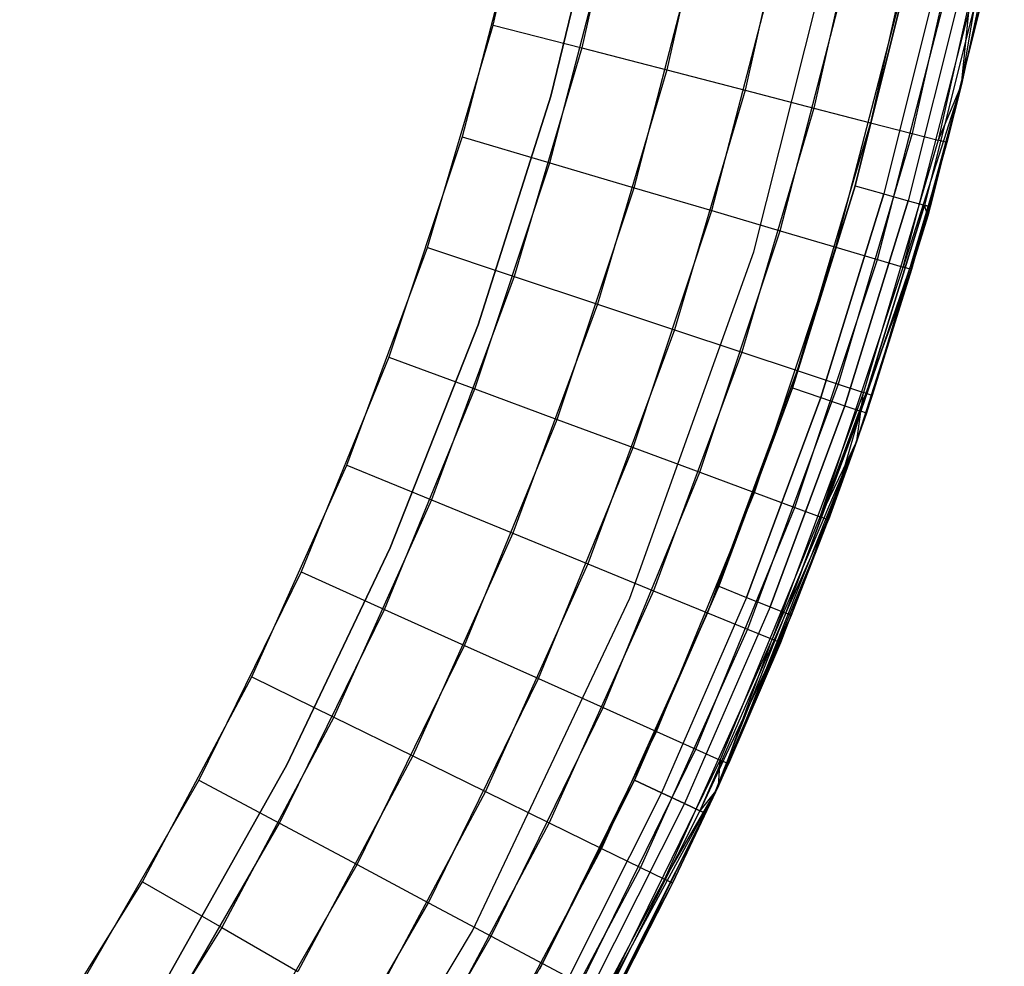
# Model space of a CAD drawing. Extents: x 0.01 to 1.98, y 0.03 to 2.78.
# Tile 18 of 39: x 1.71 to 1.96, y 0.56 to 0.8. Entities that reach past the tile are written whole.
import ezdxf

# ---------------------------------------------------------------- set-up
doc = ezdxf.new("R2010")
doc.units = 0
doc.header["$MEASUREMENT"] = 0
doc.layers.get('0').update_dxf_attribs({"color": 13, "linetype": 'CONTINUOUS'})

# ---------------------------------------------------------------- blocks, each defined once
blk = doc.blocks.new('NATALIE-10724-10723_C_STL_')
at = {"color": 0}
for p, q in [((1.83335, 0.79472, 6.15511), (1.84609, 0.85183, 6.15511)), ((1.83335, 0.79472, 6.15511), (1.84609, 0.85183, 6.15511)), ((1.86874, 0.84757, 6.15284), (1.85566, 0.78895, 6.15284)), ((1.86874, 0.84757, 6.15284), (1.85566, 0.78895, 6.15284)), ((1.89052, 0.84348, 6.14612), (1.87711, 0.7834, 6.14612)), ((1.89052, 0.84348, 6.14612), (1.87711, 0.7834, 6.14612)), ((1.91058, 0.8397, 6.1352), (1.89687, 0.77828, 6.1352)), ((1.91058, 0.8397, 6.1352), (1.89687, 0.77828, 6.1352)), ((1.92817, 0.8364, 6.12051), (1.9142, 0.77379, 6.12051)), ((1.92817, 0.8364, 6.12051), (1.9142, 0.77379, 6.12051)), ((1.86216, 0.83558, 1.42418), (1.84784, 0.77681, 1.42418)), ((1.84784, 0.77681, 1.38481), (1.86216, 0.83558, 1.38481)), ((1.86216, 0.83558, 1.42418), (1.84784, 0.77681, 1.42418)), ((1.84784, 0.77681, 1.38481), (1.86216, 0.83558, 1.38481)), ((1.94261, 0.83369, 6.10261), (1.92842, 0.77011, 6.10261)), ((1.94261, 0.83369, 6.10261), (1.92842, 0.77011, 6.10261)), ((1.95334, 0.83167, 6.08219), (1.93899, 0.76737, 6.08219)), ((1.95334, 0.83167, 6.08219), (1.93899, 0.76737, 6.08219)), ((1.95994, 0.83043, 6.06004), (1.94549, 0.76569, 6.06004)), ((1.95994, 0.83043, 6.06004), (1.94549, 0.76569, 6.06004)), ((1.95137, 0.77978, 6.037), (1.95994, 0.83043, 6.06004)), ((1.95137, 0.77978, 6.037), (1.95994, 0.83043, 6.06004)), ((1.96217, 0.83001, 6.037), (1.95137, 0.77978, 6.037)), ((1.96217, 0.83001, 6.037), (1.95137, 0.77978, 1.54881)), ((1.96217, 0.83001, 6.037), (1.95137, 0.77978, 6.037)), ((1.96217, 0.83001, 6.037), (1.95137, 0.77978, 1.54881)), ((1.89905, 0.73754, 1.47007), (1.92159, 0.82749, 1.47007)), ((1.89905, 0.73754, 6.11574), (1.92159, 0.82749, 6.11574)), ((1.89905, 0.73754, 1.47007), (1.92159, 0.82749, 1.47007)), ((1.89905, 0.73754, 6.11574), (1.92159, 0.82749, 6.11574)), ((1.84021, 0.82317, 1.4307), (1.82554, 0.76653, 1.4307)), ((1.84021, 0.82317, 1.4307), (1.82554, 0.76653, 1.4307)), ((1.84764, 0.76, 1.43297), (1.86269, 0.81815, 1.43297)), ((1.84764, 0.76, 1.43297), (1.86269, 0.81815, 1.43297)), ((1.86889, 0.75373, 1.43969), (1.88432, 0.81332, 1.43969)), ((1.86889, 0.75373, 1.43969), (1.88432, 0.81332, 1.43969)), ((1.88847, 0.74795, 1.4506), (1.90425, 0.80888, 1.4506)), ((1.88847, 0.74795, 1.4506), (1.90425, 0.80888, 1.4506)), ((1.90564, 0.74288, 1.46529), (1.92172, 0.80498, 1.46529)), ((1.90564, 0.74288, 1.46529), (1.92172, 0.80498, 1.46529)), ((1.92455, 0.75418, 1.38481), (1.93748, 0.80591, 1.38481)), ((1.93748, 0.80591, 0.00686), (1.92455, 0.75418, 0.00686)), ((1.93748, 0.80591, 0.00686), (1.92455, 0.75418, 0.00686)), ((1.92455, 0.75418, 1.38481), (1.93748, 0.80591, 1.38481)), ((1.94484, 0.80429, 0.00836), (1.93181, 0.75215, 0.00836)), ((1.94484, 0.80429, 0.00836), (1.93181, 0.75215, 0.00836)), ((1.94484, 0.80429, 1.38331), (1.93181, 0.75215, 1.38331)), ((1.94484, 0.80429, 1.38331), (1.93181, 0.75215, 1.38331)), ((1.91972, 0.73872, 1.48319), (1.93605, 0.80178, 1.48319)), ((1.91972, 0.73872, 1.48319), (1.93605, 0.80178, 1.48319)), ((1.95108, 0.80291, 0.01263), (1.93796, 0.75043, 0.01263)), ((1.95108, 0.80291, 0.01263), (1.93796, 0.75043, 0.01263)), ((1.95108, 0.80291, 1.37905), (1.93796, 0.75043, 1.37905)), ((1.95108, 0.80291, 1.37905), (1.93796, 0.75043, 1.37905)), ((1.95524, 0.80199, 0.01901), (1.94207, 0.74929, 0.01901)), ((1.95524, 0.80199, 0.01901), (1.94207, 0.74929, 0.01901)), ((1.95524, 0.80199, 1.37266), (1.94207, 0.74929, 1.37266)), ((1.95524, 0.80199, 1.37266), (1.94207, 0.74929, 1.37266)), ((1.94351, 0.74888, 0.02654), (1.95671, 0.80167, 0.02654)), ((1.95671, 0.80167, 1.36513), (1.94351, 0.74888, 1.36513)), ((1.94351, 0.74888, 0.02654), (1.95671, 0.80167, 0.02654)), ((1.95671, 0.80167, 1.36513), (1.94351, 0.74888, 1.36513)), ((1.93019, 0.73563, 1.50361), (1.9467, 0.7994, 1.50361)), ((1.93019, 0.73563, 1.50361), (1.9467, 0.7994, 1.50361)), ((1.93664, 0.73372, 1.52576), (1.95326, 0.79794, 1.52576)), ((1.93664, 0.73372, 1.52576), (1.95326, 0.79794, 1.52576)), ((1.95137, 0.77978, 1.54881), (1.95326, 0.79794, 1.52576)), ((1.95137, 0.77978, 1.54881), (1.95326, 0.79794, 1.52576)), ((1.95137, 0.77978, 1.54881), (1.95548, 0.79744, 1.54881)), ((1.95137, 0.77978, 1.54881), (1.95548, 0.79744, 1.54881)), ((1.81678, 0.73861, 6.15511), (1.83335, 0.79472, 6.15511)), ((1.81678, 0.73861, 6.15511), (1.83335, 0.79472, 6.15511)), ((1.83335, 0.79472, 6.15511), (1.85566, 0.78895, 6.15284)), ((1.83335, 0.79472, 6.15511), (1.85566, 0.78895, 6.15284)), ((1.85566, 0.78895, 6.15284), (1.83865, 0.73135, 6.15284)), ((1.85566, 0.78895, 6.15284), (1.83865, 0.73135, 6.15284)), ((1.85566, 0.78895, 6.15284), (1.87711, 0.7834, 6.14612)), ((1.85566, 0.78895, 6.15284), (1.87711, 0.7834, 6.14612)), ((1.87711, 0.7834, 6.14612), (1.85967, 0.72436, 6.14612)), ((1.87711, 0.7834, 6.14612), (1.85967, 0.72436, 6.14612)), ((1.87711, 0.7834, 6.14612), (1.89687, 0.77828, 6.1352)), ((1.87711, 0.7834, 6.14612), (1.89687, 0.77828, 6.1352)), ((1.95137, 0.77978, 1.54881), (1.93664, 0.73372, 1.52576)), ((1.95137, 0.77978, 1.54881), (1.93664, 0.73372, 1.52576)), ((1.93882, 0.73308, 1.54881), (1.95137, 0.77978, 1.54881)), ((1.95137, 0.77978, 6.037), (1.93882, 0.73308, 1.54881)), ((1.93882, 0.73308, 1.54881), (1.95137, 0.77978, 1.54881)), ((1.95137, 0.77978, 6.037), (1.93882, 0.73308, 1.54881)), ((1.95137, 0.77978, 6.037), (1.94549, 0.76569, 6.06004)), ((1.95137, 0.77978, 6.037), (1.94549, 0.76569, 6.06004)), ((1.95137, 0.77978, 6.037), (1.94769, 0.76512, 6.037)), ((1.95137, 0.77978, 6.037), (1.94769, 0.76512, 6.037)), ((1.95137, 0.77978, 6.037), (1.95137, 0.77978, 1.54881)), ((1.95137, 0.77978, 6.037), (1.95137, 0.77978, 1.54881)), ((1.84784, 0.77681, 1.42418), (1.82954, 0.71916, 1.42418)), ((1.82954, 0.71916, 1.38481), (1.84784, 0.77681, 1.38481)), ((1.84784, 0.77681, 1.42418), (1.82954, 0.71916, 1.42418)), ((1.82954, 0.71916, 1.38481), (1.84784, 0.77681, 1.38481)), ((1.84784, 0.77681, 1.42418), (1.84784, 0.77681, 1.38481)), ((1.84784, 0.77681, 1.42418), (1.84784, 0.77681, 1.38481)), ((1.89687, 0.77828, 6.1352), (1.87905, 0.71792, 6.1352)), ((1.89687, 0.77828, 6.1352), (1.87905, 0.71792, 6.1352)), ((1.89687, 0.77828, 6.1352), (1.9142, 0.77379, 6.12051)), ((1.89687, 0.77828, 6.1352), (1.9142, 0.77379, 6.12051)), ((1.9142, 0.77379, 6.12051), (1.89603, 0.71227, 6.12051)), ((1.9142, 0.77379, 6.12051), (1.89603, 0.71227, 6.12051)), ((1.9142, 0.77379, 6.12051), (1.92842, 0.77011, 6.10261)), ((1.9142, 0.77379, 6.12051), (1.92842, 0.77011, 6.10261)), ((1.92842, 0.77011, 6.10261), (1.90997, 0.70764, 6.10261)), ((1.92842, 0.77011, 6.10261), (1.90997, 0.70764, 6.10261)), ((1.92842, 0.77011, 6.10261), (1.93899, 0.76737, 6.08219)), ((1.92842, 0.77011, 6.10261), (1.93899, 0.76737, 6.08219)), ((1.93899, 0.76737, 6.08219), (1.92033, 0.70419, 6.08219)), ((1.93899, 0.76737, 6.08219), (1.92033, 0.70419, 6.08219)), ((1.93899, 0.76737, 6.08219), (1.94549, 0.76569, 6.06004)), ((1.93899, 0.76737, 6.08219), (1.94549, 0.76569, 6.06004)), ((1.82554, 0.76653, 1.4307), (1.80709, 0.71101, 1.4307)), ((1.82554, 0.76653, 1.4307), (1.80709, 0.71101, 1.4307)), ((1.82554, 0.76653, 1.4307), (1.84764, 0.76, 1.43297)), ((1.82554, 0.76653, 1.4307), (1.84764, 0.76, 1.43297)), ((1.94549, 0.76569, 6.06004), (1.92671, 0.70207, 6.06004)), ((1.94549, 0.76569, 6.06004), (1.92671, 0.70207, 6.06004)), ((1.94769, 0.76512, 6.037), (1.92886, 0.70136, 6.037)), ((1.94769, 0.76512, 6.037), (1.92886, 0.70136, 6.037)), ((1.94769, 0.76512, 6.037), (1.93882, 0.73308, 1.54881)), ((1.94769, 0.76512, 6.037), (1.93882, 0.73308, 1.54881)), ((1.94769, 0.76512, 6.037), (1.94549, 0.76569, 6.06004)), ((1.94769, 0.76512, 6.037), (1.94549, 0.76569, 6.06004)), ((1.82869, 0.70301, 1.43297), (1.84764, 0.76, 1.43297)), ((1.82869, 0.70301, 1.43297), (1.84764, 0.76, 1.43297)), ((1.84764, 0.76, 1.43297), (1.86889, 0.75373, 1.43969)), ((1.84764, 0.76, 1.43297), (1.86889, 0.75373, 1.43969)), ((1.84947, 0.69531, 1.43969), (1.86889, 0.75373, 1.43969)), ((1.84947, 0.69531, 1.43969), (1.86889, 0.75373, 1.43969)), ((1.86889, 0.75373, 1.43969), (1.88847, 0.74795, 1.4506)), ((1.86889, 0.75373, 1.43969), (1.88847, 0.74795, 1.4506)), ((1.90879, 0.70324, 1.38481), (1.92455, 0.75418, 1.38481)), ((1.92455, 0.75418, 0.00686), (1.90879, 0.70324, 0.00686)), ((1.92455, 0.75418, 0.00686), (1.90879, 0.70324, 0.00686)), ((1.90879, 0.70324, 1.38481), (1.92455, 0.75418, 1.38481)), ((1.91592, 0.70082, 0.00836), (1.93181, 0.75215, 0.00836)), ((1.91592, 0.70082, 0.00836), (1.93181, 0.75215, 0.00836)), ((1.93181, 0.75215, 1.38331), (1.91592, 0.70082, 1.38331)), ((1.93181, 0.75215, 1.38331), (1.91592, 0.70082, 1.38331)), ((1.92455, 0.75418, 0.00686), (1.93181, 0.75215, 0.00836)), ((1.92455, 0.75418, 0.00686), (1.93181, 0.75215, 0.00836)), ((1.92455, 0.75418, 1.38481), (1.93181, 0.75215, 1.38331)), ((1.92455, 0.75418, 1.38481), (1.93181, 0.75215, 1.38331)), ((1.93181, 0.75215, 0.00836), (1.93796, 0.75043, 0.01263)), ((1.93181, 0.75215, 0.00836), (1.93796, 0.75043, 0.01263)), ((1.93181, 0.75215, 1.38331), (1.93796, 0.75043, 1.37905)), ((1.93181, 0.75215, 1.38331), (1.93796, 0.75043, 1.37905)), ((1.92197, 0.69876, 0.01263), (1.93796, 0.75043, 0.01263)), ((1.92197, 0.69876, 0.01263), (1.93796, 0.75043, 0.01263)), ((1.93796, 0.75043, 1.37905), (1.92197, 0.69876, 1.37905)), ((1.93796, 0.75043, 1.37905), (1.92197, 0.69876, 1.37905)), ((1.93796, 0.75043, 0.01263), (1.94207, 0.74929, 0.01901)), ((1.93796, 0.75043, 0.01263), (1.94207, 0.74929, 0.01901)), ((1.93796, 0.75043, 1.37905), (1.94207, 0.74929, 1.37266)), ((1.93796, 0.75043, 1.37905), (1.94207, 0.74929, 1.37266)), ((1.86862, 0.68822, 1.4506), (1.88847, 0.74795, 1.4506)), ((1.86862, 0.68822, 1.4506), (1.88847, 0.74795, 1.4506)), ((1.88847, 0.74795, 1.4506), (1.90564, 0.74288, 1.46529)), ((1.88847, 0.74795, 1.4506), (1.90564, 0.74288, 1.46529)), ((1.92601, 0.69739, 0.01901), (1.94207, 0.74929, 0.01901)), ((1.92601, 0.69739, 0.01901), (1.94207, 0.74929, 0.01901)), ((1.94207, 0.74929, 1.37266), (1.92601, 0.69739, 1.37266)), ((1.94207, 0.74929, 1.37266), (1.92601, 0.69739, 1.37266)), ((1.94287, 0.74661, 0.02654), (1.94207, 0.74929, 0.01901)), ((1.94207, 0.74929, 0.01901), (1.94351, 0.74888, 0.02654)), ((1.94287, 0.74661, 1.36513), (1.94207, 0.74929, 1.37266)), ((1.94351, 0.74888, 1.36513), (1.94207, 0.74929, 1.37266)), ((1.94287, 0.74661, 0.02654), (1.94351, 0.74888, 0.02654)), ((1.94351, 0.74888, 1.36513), (1.94287, 0.74661, 1.36513)), ((1.94351, 0.74888, 0.02654), (1.94351, 0.74888, 1.36513)), ((1.94351, 0.74888, 0.02654), (1.94351, 0.74888, 1.36513)), ((1.92601, 0.69739, 0.01901), (1.94287, 0.74661, 0.02654)), ((1.92601, 0.69739, 0.01901), (1.94287, 0.74661, 0.02654)), ((1.94287, 0.74661, 1.36513), (1.92601, 0.69739, 1.37266)), ((1.94287, 0.74661, 1.36513), (1.92601, 0.69739, 1.37266)), ((1.92743, 0.69691, 0.02654), (1.94287, 0.74661, 0.02654)), ((1.94287, 0.74661, 1.36513), (1.92743, 0.69691, 1.36513)), ((1.92743, 0.69691, 0.02654), (1.94287, 0.74661, 0.02654)), ((1.94287, 0.74661, 1.36513), (1.92743, 0.69691, 1.36513)), ((1.94287, 0.74661, 0.02654), (1.94287, 0.74661, 1.36513)), ((1.94287, 0.74661, 0.02654), (1.94287, 0.74661, 1.36513)), ((1.8854, 0.682, 1.46529), (1.90564, 0.74288, 1.46529)), ((1.8854, 0.682, 1.46529), (1.90564, 0.74288, 1.46529)), ((1.90564, 0.74288, 1.46529), (1.91972, 0.73872, 1.48319)), ((1.90564, 0.74288, 1.46529), (1.91972, 0.73872, 1.48319)), ((1.79646, 0.68375, 6.15511), (1.81678, 0.73861, 6.15511)), ((1.79646, 0.68375, 6.15511), (1.81678, 0.73861, 6.15511)), ((1.81678, 0.73861, 6.15511), (1.83865, 0.73135, 6.15284)), ((1.81678, 0.73861, 6.15511), (1.83865, 0.73135, 6.15284)), ((1.86782, 0.65023, 1.47007), (1.89905, 0.73754, 1.47007)), ((1.86782, 0.65023, 6.11574), (1.89905, 0.73754, 6.11574)), ((1.86782, 0.65023, 1.47007), (1.89905, 0.73754, 1.47007)), ((1.86782, 0.65023, 6.11574), (1.89905, 0.73754, 6.11574)), ((1.89905, 0.73754, 6.11574), (1.89905, 0.73754, 1.47007)), ((1.89905, 0.73754, 6.11574), (1.89905, 0.73754, 1.47007)), ((1.89918, 0.6769, 1.48319), (1.91972, 0.73872, 1.48319)), ((1.89918, 0.6769, 1.48319), (1.91972, 0.73872, 1.48319)), ((1.91972, 0.73872, 1.48319), (1.93019, 0.73563, 1.50361)), ((1.91972, 0.73872, 1.48319), (1.93019, 0.73563, 1.50361)), ((1.90941, 0.67311, 1.50361), (1.93019, 0.73563, 1.50361)), ((1.90941, 0.67311, 1.50361), (1.93019, 0.73563, 1.50361)), ((1.93019, 0.73563, 1.50361), (1.93664, 0.73372, 1.52576)), ((1.93019, 0.73563, 1.50361), (1.93664, 0.73372, 1.52576)), ((1.91572, 0.67078, 1.52576), (1.93664, 0.73372, 1.52576)), ((1.91572, 0.67078, 1.52576), (1.93664, 0.73372, 1.52576)), ((1.93882, 0.73308, 1.54881), (1.91572, 0.67078, 1.52576)), ((1.93882, 0.73308, 1.54881), (1.91572, 0.67078, 1.52576)), ((1.92498, 0.68991, 1.54881), (1.93882, 0.73308, 1.54881)), ((1.92498, 0.68991, 1.54881), (1.93882, 0.73308, 1.54881)), ((1.93882, 0.73308, 1.54881), (1.92886, 0.70136, 6.037)), ((1.93882, 0.73308, 1.54881), (1.92886, 0.70136, 6.037)), ((1.93882, 0.73308, 1.54881), (1.93664, 0.73372, 1.52576)), ((1.93882, 0.73308, 1.54881), (1.93664, 0.73372, 1.52576)), ((1.83865, 0.73135, 6.15284), (1.81779, 0.67502, 6.15284)), ((1.83865, 0.73135, 6.15284), (1.81779, 0.67502, 6.15284)), ((1.83865, 0.73135, 6.15284), (1.85967, 0.72436, 6.14612)), ((1.83865, 0.73135, 6.15284), (1.85967, 0.72436, 6.14612)), ((1.85967, 0.72436, 6.14612), (1.83829, 0.66663, 6.14612)), ((1.85967, 0.72436, 6.14612), (1.83829, 0.66663, 6.14612)), ((1.85967, 0.72436, 6.14612), (1.87905, 0.71792, 6.1352)), ((1.85967, 0.72436, 6.14612), (1.87905, 0.71792, 6.1352)), ((1.82954, 0.71916, 1.42418), (1.80735, 0.66289, 1.42418)), ((1.80735, 0.66289, 1.38481), (1.82954, 0.71916, 1.38481)), ((1.82954, 0.71916, 1.42418), (1.80735, 0.66289, 1.42418)), ((1.80735, 0.66289, 1.38481), (1.82954, 0.71916, 1.38481)), ((1.82954, 0.71916, 1.42418), (1.82954, 0.71916, 1.38481)), ((1.82954, 0.71916, 1.42418), (1.82954, 0.71916, 1.38481)), ((1.87905, 0.71792, 6.1352), (1.85719, 0.65889, 6.1352)), ((1.87905, 0.71792, 6.1352), (1.85719, 0.65889, 6.1352)), ((1.87905, 0.71792, 6.1352), (1.89603, 0.71227, 6.12051)), ((1.87905, 0.71792, 6.1352), (1.89603, 0.71227, 6.12051)), ((1.89603, 0.71227, 6.12051), (1.87376, 0.65211, 6.12051)), ((1.89603, 0.71227, 6.12051), (1.87376, 0.65211, 6.12051)), ((1.89603, 0.71227, 6.12051), (1.90997, 0.70764, 6.10261)), ((1.89603, 0.71227, 6.12051), (1.90997, 0.70764, 6.10261)), ((1.80709, 0.71101, 1.4307), (1.78492, 0.65686, 1.4307)), ((1.80709, 0.71101, 1.4307), (1.78492, 0.65686, 1.4307)), ((1.80709, 0.71101, 1.4307), (1.82869, 0.70301, 1.43297)), ((1.80709, 0.71101, 1.4307), (1.82869, 0.70301, 1.43297)), ((1.90997, 0.70764, 6.10261), (1.88735, 0.64655, 6.10261)), ((1.90997, 0.70764, 6.10261), (1.88735, 0.64655, 6.10261)), ((1.90997, 0.70764, 6.10261), (1.92033, 0.70419, 6.08219)), ((1.90997, 0.70764, 6.10261), (1.92033, 0.70419, 6.08219)), ((1.80594, 0.64742, 1.43297), (1.82869, 0.70301, 1.43297)), ((1.80594, 0.64742, 1.43297), (1.82869, 0.70301, 1.43297)), ((1.82869, 0.70301, 1.43297), (1.84947, 0.69531, 1.43969)), ((1.82869, 0.70301, 1.43297), (1.84947, 0.69531, 1.43969)), ((1.89023, 0.65325, 1.38481), (1.90879, 0.70324, 1.38481)), ((1.90879, 0.70324, 0.00686), (1.89023, 0.65325, 0.00686)), ((1.90879, 0.70324, 0.00686), (1.89023, 0.65325, 0.00686)), ((1.89023, 0.65325, 1.38481), (1.90879, 0.70324, 1.38481)), ((1.92033, 0.70419, 6.08219), (1.89745, 0.64242, 6.08219)), ((1.92033, 0.70419, 6.08219), (1.89745, 0.64242, 6.08219)), ((1.90879, 0.70324, 0.00686), (1.91592, 0.70082, 0.00836)), ((1.90879, 0.70324, 0.00686), (1.91592, 0.70082, 0.00836)), ((1.90879, 0.70324, 1.38481), (1.91592, 0.70082, 1.38331)), ((1.90879, 0.70324, 1.38481), (1.91592, 0.70082, 1.38331)), ((1.92033, 0.70419, 6.08219), (1.92671, 0.70207, 6.06004)), ((1.92033, 0.70419, 6.08219), (1.92671, 0.70207, 6.06004)), ((1.89722, 0.65044, 0.00836), (1.91592, 0.70082, 0.00836)), ((1.89722, 0.65044, 0.00836), (1.91592, 0.70082, 0.00836)), ((1.91592, 0.70082, 1.38331), (1.89722, 0.65044, 1.38331)), ((1.91592, 0.70082, 1.38331), (1.89722, 0.65044, 1.38331)), ((1.92671, 0.70207, 6.06004), (1.90367, 0.63987, 6.06004)), ((1.92671, 0.70207, 6.06004), (1.90367, 0.63987, 6.06004)), ((1.91592, 0.70082, 0.00836), (1.92197, 0.69876, 0.01263)), ((1.91592, 0.70082, 0.00836), (1.92197, 0.69876, 0.01263)), ((1.91592, 0.70082, 1.38331), (1.92197, 0.69876, 1.37905)), ((1.91592, 0.70082, 1.38331), (1.92197, 0.69876, 1.37905)), ((1.92498, 0.68991, 6.037), (1.92671, 0.70207, 6.06004)), ((1.92498, 0.68991, 6.037), (1.92671, 0.70207, 6.06004)), ((1.92886, 0.70136, 6.037), (1.92498, 0.68991, 6.037)), ((1.92886, 0.70136, 6.037), (1.92498, 0.68991, 1.54881)), ((1.92886, 0.70136, 6.037), (1.92498, 0.68991, 1.54881)), ((1.92886, 0.70136, 6.037), (1.92498, 0.68991, 6.037)), ((1.92886, 0.70136, 6.037), (1.92671, 0.70207, 6.06004)), ((1.92886, 0.70136, 6.037), (1.92671, 0.70207, 6.06004)), ((1.90314, 0.64805, 0.01263), (1.92197, 0.69876, 0.01263)), ((1.90314, 0.64805, 0.01263), (1.92197, 0.69876, 0.01263)), ((1.92197, 0.69876, 1.37905), (1.90314, 0.64805, 1.37905)), ((1.92197, 0.69876, 1.37905), (1.90314, 0.64805, 1.37905)), ((1.9071, 0.64646, 0.01901), (1.92601, 0.69739, 0.01901)), ((1.9071, 0.64646, 0.01901), (1.92601, 0.69739, 0.01901)), ((1.92601, 0.69739, 1.37266), (1.9071, 0.64646, 1.37266)), ((1.92601, 0.69739, 1.37266), (1.9071, 0.64646, 1.37266)), ((1.91897, 0.67305, 0.02654), (1.92601, 0.69739, 0.01901)), ((1.91897, 0.67305, 0.02654), (1.92601, 0.69739, 0.01901)), ((1.91897, 0.67305, 1.36513), (1.92601, 0.69739, 1.37266)), ((1.91897, 0.67305, 1.36513), (1.92601, 0.69739, 1.37266)), ((1.92197, 0.69876, 0.01263), (1.92601, 0.69739, 0.01901)), ((1.92197, 0.69876, 0.01263), (1.92601, 0.69739, 0.01901)), ((1.92197, 0.69876, 1.37905), (1.92601, 0.69739, 1.37266)), ((1.92197, 0.69876, 1.37905), (1.92601, 0.69739, 1.37266)), ((1.92743, 0.69691, 0.02654), (1.92601, 0.69739, 0.01901)), ((1.92743, 0.69691, 0.02654), (1.92601, 0.69739, 0.01901)), ((1.92743, 0.69691, 1.36513), (1.92601, 0.69739, 1.37266)), ((1.92743, 0.69691, 1.36513), (1.92601, 0.69739, 1.37266)), ((1.82615, 0.63834, 1.43969), (1.84947, 0.69531, 1.43969)), ((1.82615, 0.63834, 1.43969), (1.84947, 0.69531, 1.43969)), ((1.84947, 0.69531, 1.43969), (1.86862, 0.68822, 1.4506)), ((1.84947, 0.69531, 1.43969), (1.86862, 0.68822, 1.4506)), ((1.91897, 0.67305, 0.02654), (1.92743, 0.69691, 0.02654)), ((1.92743, 0.69691, 1.36513), (1.91897, 0.67305, 1.36513)), ((1.91897, 0.67305, 0.02654), (1.92743, 0.69691, 0.02654)), ((1.92743, 0.69691, 1.36513), (1.91897, 0.67305, 1.36513)), ((1.92743, 0.69691, 0.02654), (1.92743, 0.69691, 1.36513)), ((1.92743, 0.69691, 0.02654), (1.92743, 0.69691, 1.36513)), ((1.92498, 0.68991, 6.037), (1.89266, 0.60846, 1.54881)), ((1.92498, 0.68991, 6.037), (1.89266, 0.60846, 1.54881)), ((1.92498, 0.68991, 6.037), (1.90367, 0.63987, 6.06004)), ((1.92498, 0.68991, 6.037), (1.90367, 0.63987, 6.06004)), ((1.92498, 0.68991, 6.037), (1.90577, 0.63901, 6.037)), ((1.92498, 0.68991, 6.037), (1.90577, 0.63901, 6.037)), ((1.92498, 0.68991, 1.54881), (1.91572, 0.67078, 1.52576)), ((1.92498, 0.68991, 1.54881), (1.91572, 0.67078, 1.52576)), ((1.91784, 0.66999, 1.54881), (1.92498, 0.68991, 1.54881)), ((1.92498, 0.68991, 6.037), (1.91784, 0.66999, 1.54881)), ((1.92498, 0.68991, 6.037), (1.91784, 0.66999, 1.54881)), ((1.91784, 0.66999, 1.54881), (1.92498, 0.68991, 1.54881)), ((1.92498, 0.68991, 6.037), (1.92498, 0.68991, 1.54881)), ((1.92498, 0.68991, 6.037), (1.92498, 0.68991, 1.54881)), ((1.84478, 0.62997, 1.4506), (1.86862, 0.68822, 1.4506)), ((1.84478, 0.62997, 1.4506), (1.86862, 0.68822, 1.4506)), ((1.86862, 0.68822, 1.4506), (1.8854, 0.682, 1.46529)), ((1.86862, 0.68822, 1.4506), (1.8854, 0.682, 1.46529)), ((1.77249, 0.63038, 6.15511), (1.79646, 0.68375, 6.15511)), ((1.77249, 0.63038, 6.15511), (1.79646, 0.68375, 6.15511)), ((1.79646, 0.68375, 6.15511), (1.81779, 0.67502, 6.15284)), ((1.79646, 0.68375, 6.15511), (1.81779, 0.67502, 6.15284)), ((1.86111, 0.62264, 1.46529), (1.8854, 0.682, 1.46529)), ((1.86111, 0.62264, 1.46529), (1.8854, 0.682, 1.46529)), ((1.8854, 0.682, 1.46529), (1.89918, 0.6769, 1.48319)), ((1.8854, 0.682, 1.46529), (1.89918, 0.6769, 1.48319)), ((1.81779, 0.67502, 6.15284), (1.79317, 0.62023, 6.15284)), ((1.81779, 0.67502, 6.15284), (1.79317, 0.62023, 6.15284)), ((1.81779, 0.67502, 6.15284), (1.83829, 0.66663, 6.14612)), ((1.81779, 0.67502, 6.15284), (1.83829, 0.66663, 6.14612)), ((1.8745, 0.61662, 1.48319), (1.89918, 0.6769, 1.48319)), ((1.8745, 0.61662, 1.48319), (1.89918, 0.6769, 1.48319)), ((1.89918, 0.6769, 1.48319), (1.90941, 0.67311, 1.50361)), ((1.89918, 0.6769, 1.48319), (1.90941, 0.67311, 1.50361)), ((1.88446, 0.61214, 1.50361), (1.90941, 0.67311, 1.50361)), ((1.88446, 0.61214, 1.50361), (1.90941, 0.67311, 1.50361)), ((1.9071, 0.64646, 0.01901), (1.91897, 0.67305, 0.02654)), ((1.9071, 0.64646, 0.01901), (1.91897, 0.67305, 0.02654)), ((1.9071, 0.64646, 1.37266), (1.91897, 0.67305, 1.36513)), ((1.9071, 0.64646, 1.37266), (1.91897, 0.67305, 1.36513)), ((1.90849, 0.6459, 0.02654), (1.91897, 0.67305, 0.02654)), ((1.91897, 0.67305, 1.36513), (1.90849, 0.6459, 1.36513)), ((1.90849, 0.6459, 0.02654), (1.91897, 0.67305, 0.02654)), ((1.91897, 0.67305, 1.36513), (1.90849, 0.6459, 1.36513)), ((1.90941, 0.67311, 1.50361), (1.91572, 0.67078, 1.52576)), ((1.90941, 0.67311, 1.50361), (1.91572, 0.67078, 1.52576)), ((1.91897, 0.67305, 0.02654), (1.91897, 0.67305, 1.36513)), ((1.91897, 0.67305, 0.02654), (1.91897, 0.67305, 1.36513)), ((1.89059, 0.60939, 1.52576), (1.91572, 0.67078, 1.52576)), ((1.89059, 0.60939, 1.52576), (1.91572, 0.67078, 1.52576)), ((1.91784, 0.66999, 1.54881), (1.91572, 0.67078, 1.52576)), ((1.91784, 0.66999, 1.54881), (1.91572, 0.67078, 1.52576)), ((1.89266, 0.60846, 1.54881), (1.91784, 0.66999, 1.54881)), ((1.89266, 0.60846, 1.54881), (1.91784, 0.66999, 1.54881)), ((1.83829, 0.66663, 6.14612), (1.81306, 0.61048, 6.14612)), ((1.83829, 0.66663, 6.14612), (1.81306, 0.61048, 6.14612)), ((1.83829, 0.66663, 6.14612), (1.85719, 0.65889, 6.1352)), ((1.83829, 0.66663, 6.14612), (1.85719, 0.65889, 6.1352)), ((1.80735, 0.66289, 1.42418), (1.78137, 0.60826, 1.42418)), ((1.78137, 0.60826, 1.38481), (1.80735, 0.66289, 1.38481)), ((1.80735, 0.66289, 1.42418), (1.78137, 0.60826, 1.42418)), ((1.78137, 0.60826, 1.38481), (1.80735, 0.66289, 1.38481)), ((1.80735, 0.66289, 1.42418), (1.80735, 0.66289, 1.38481)), ((1.80735, 0.66289, 1.42418), (1.80735, 0.66289, 1.38481)), ((1.85719, 0.65889, 6.1352), (1.8314, 0.60148, 6.1352)), ((1.85719, 0.65889, 6.1352), (1.8314, 0.60148, 6.1352)), ((1.85719, 0.65889, 6.1352), (1.87376, 0.65211, 6.12051)), ((1.85719, 0.65889, 6.1352), (1.87376, 0.65211, 6.12051)), ((1.78492, 0.65686, 1.4307), (1.75916, 0.60434, 1.4307)), ((1.78492, 0.65686, 1.4307), (1.75916, 0.60434, 1.4307)), ((1.78492, 0.65686, 1.4307), (1.80594, 0.64742, 1.43297)), ((1.78492, 0.65686, 1.4307), (1.80594, 0.64742, 1.43297)), ((1.86895, 0.60436, 1.38481), (1.89023, 0.65325, 1.38481)), ((1.89023, 0.65325, 0.00686), (1.86895, 0.60436, 0.00686)), ((1.89023, 0.65325, 0.00686), (1.86895, 0.60436, 0.00686)), ((1.86895, 0.60436, 1.38481), (1.89023, 0.65325, 1.38481)), ((1.89023, 0.65325, 0.00686), (1.89722, 0.65044, 0.00836)), ((1.89023, 0.65325, 0.00686), (1.89722, 0.65044, 0.00836)), ((1.89023, 0.65325, 1.38481), (1.89722, 0.65044, 1.38331)), ((1.89023, 0.65325, 1.38481), (1.89722, 0.65044, 1.38331)), ((1.82817, 0.56641, 1.47007), (1.86782, 0.65023, 1.47007)), ((1.82817, 0.56641, 6.11574), (1.86782, 0.65023, 6.11574)), ((1.82817, 0.56641, 1.47007), (1.86782, 0.65023, 1.47007)), ((1.82817, 0.56641, 6.11574), (1.86782, 0.65023, 6.11574)), ((1.87376, 0.65211, 6.12051), (1.84747, 0.5936, 6.12051)), ((1.87376, 0.65211, 6.12051), (1.84747, 0.5936, 6.12051)), ((1.86782, 0.65023, 6.11574), (1.86782, 0.65023, 1.47007)), ((1.86782, 0.65023, 6.11574), (1.86782, 0.65023, 1.47007)), ((1.87376, 0.65211, 6.12051), (1.88735, 0.64655, 6.10261)), ((1.87376, 0.65211, 6.12051), (1.88735, 0.64655, 6.10261)), ((1.89722, 0.65044, 0.00836), (1.87577, 0.60117, 0.00836)), ((1.89722, 0.65044, 0.00836), (1.87577, 0.60117, 0.00836)), ((1.89722, 0.65044, 1.38331), (1.87577, 0.60117, 1.38331)), ((1.89722, 0.65044, 1.38331), (1.87577, 0.60117, 1.38331)), ((1.89722, 0.65044, 0.00836), (1.90314, 0.64805, 0.01263)), ((1.89722, 0.65044, 0.00836), (1.90314, 0.64805, 0.01263)), ((1.89722, 0.65044, 1.38331), (1.90314, 0.64805, 1.37905)), ((1.89722, 0.65044, 1.38331), (1.90314, 0.64805, 1.37905)), ((1.90314, 0.64805, 0.01263), (1.88155, 0.59846, 0.01263)), ((1.90314, 0.64805, 0.01263), (1.88155, 0.59846, 0.01263)), ((1.90314, 0.64805, 1.37905), (1.88155, 0.59846, 1.37905)), ((1.90314, 0.64805, 1.37905), (1.88155, 0.59846, 1.37905)), ((1.90314, 0.64805, 0.01263), (1.9071, 0.64646, 0.01901)), ((1.90314, 0.64805, 0.01263), (1.9071, 0.64646, 0.01901)), ((1.90314, 0.64805, 1.37905), (1.9071, 0.64646, 1.37266)), ((1.90314, 0.64805, 1.37905), (1.9071, 0.64646, 1.37266)), ((1.77949, 0.59349, 1.43297), (1.80594, 0.64742, 1.43297)), ((1.77949, 0.59349, 1.43297), (1.80594, 0.64742, 1.43297)), ((1.80594, 0.64742, 1.43297), (1.82615, 0.63834, 1.43969)), ((1.80594, 0.64742, 1.43297), (1.82615, 0.63834, 1.43969)), ((1.88735, 0.64655, 6.10261), (1.86065, 0.58713, 6.10261)), ((1.88735, 0.64655, 6.10261), (1.86065, 0.58713, 6.10261)), ((1.9071, 0.64646, 0.01901), (1.88541, 0.59665, 0.01901)), ((1.9071, 0.64646, 0.01901), (1.88541, 0.59665, 0.01901)), ((1.9071, 0.64646, 1.37266), (1.88541, 0.59665, 1.37266)), ((1.9071, 0.64646, 1.37266), (1.88541, 0.59665, 1.37266)), ((1.90849, 0.6459, 0.02654), (1.88541, 0.59665, 0.01901)), ((1.90849, 0.6459, 0.02654), (1.88541, 0.59665, 0.01901)), ((1.88735, 0.64655, 6.10261), (1.89745, 0.64242, 6.08219)), ((1.88735, 0.64655, 6.10261), (1.89745, 0.64242, 6.08219)), ((1.88937, 0.6016, 1.36513), (1.9071, 0.64646, 1.37266)), ((1.88937, 0.6016, 1.36513), (1.9071, 0.64646, 1.37266)), ((1.88937, 0.6016, 0.02654), (1.90849, 0.6459, 0.02654)), ((1.90849, 0.6459, 1.36513), (1.88937, 0.6016, 1.36513)), ((1.88937, 0.6016, 0.02654), (1.90849, 0.6459, 0.02654)), ((1.90849, 0.6459, 1.36513), (1.88937, 0.6016, 1.36513)), ((1.90849, 0.6459, 0.02654), (1.9071, 0.64646, 0.01901)), ((1.90849, 0.6459, 0.02654), (1.9071, 0.64646, 0.01901)), ((1.90849, 0.6459, 1.36513), (1.9071, 0.64646, 1.37266)), ((1.90849, 0.6459, 1.36513), (1.9071, 0.64646, 1.37266)), ((1.90849, 0.6459, 0.02654), (1.90849, 0.6459, 1.36513)), ((1.90849, 0.6459, 0.02654), (1.90849, 0.6459, 1.36513)), ((1.89745, 0.64242, 6.08219), (1.87045, 0.58233, 6.08219)), ((1.89745, 0.64242, 6.08219), (1.87045, 0.58233, 6.08219)), ((1.89745, 0.64242, 6.08219), (1.90367, 0.63987, 6.06004)), ((1.89745, 0.64242, 6.08219), (1.90367, 0.63987, 6.06004)), ((1.79904, 0.58307, 1.43969), (1.82615, 0.63834, 1.43969)), ((1.79904, 0.58307, 1.43969), (1.82615, 0.63834, 1.43969)), ((1.82615, 0.63834, 1.43969), (1.84478, 0.62997, 1.4506)), ((1.82615, 0.63834, 1.43969), (1.84478, 0.62997, 1.4506)), ((1.90367, 0.63987, 6.06004), (1.87649, 0.57937, 6.06004)), ((1.90367, 0.63987, 6.06004), (1.87649, 0.57937, 6.06004)), ((1.89017, 0.60295, 6.037), (1.90367, 0.63987, 6.06004)), ((1.89017, 0.60295, 6.037), (1.90367, 0.63987, 6.06004)), ((1.90577, 0.63901, 6.037), (1.89017, 0.60295, 6.037)), ((1.90577, 0.63901, 6.037), (1.89017, 0.60295, 1.54881)), ((1.90577, 0.63901, 6.037), (1.89017, 0.60295, 6.037)), ((1.90577, 0.63901, 6.037), (1.89017, 0.60295, 1.54881)), ((1.90577, 0.63901, 6.037), (1.89266, 0.60846, 1.54881)), ((1.90577, 0.63901, 6.037), (1.89266, 0.60846, 1.54881)), ((1.90577, 0.63901, 6.037), (1.90367, 0.63987, 6.06004)), ((1.90577, 0.63901, 6.037), (1.90367, 0.63987, 6.06004)), ((1.74496, 0.57875, 6.15511), (1.77249, 0.63038, 6.15511)), ((1.74496, 0.57875, 6.15511), (1.77249, 0.63038, 6.15511)), ((1.77249, 0.63038, 6.15511), (1.79317, 0.62023, 6.15284)), ((1.77249, 0.63038, 6.15511), (1.79317, 0.62023, 6.15284)), ((1.81706, 0.57346, 1.4506), (1.84478, 0.62997, 1.4506)), ((1.81706, 0.57346, 1.4506), (1.84478, 0.62997, 1.4506)), ((1.84478, 0.62997, 1.4506), (1.86111, 0.62264, 1.46529)), ((1.84478, 0.62997, 1.4506), (1.86111, 0.62264, 1.46529)), ((1.83286, 0.56504, 1.46529), (1.86111, 0.62264, 1.46529)), ((1.83286, 0.56504, 1.46529), (1.86111, 0.62264, 1.46529)), ((1.86111, 0.62264, 1.46529), (1.8745, 0.61662, 1.48319)), ((1.86111, 0.62264, 1.46529), (1.8745, 0.61662, 1.48319)), ((1.79317, 0.62023, 6.15284), (1.76492, 0.56723, 6.15284)), ((1.79317, 0.62023, 6.15284), (1.76492, 0.56723, 6.15284)), ((1.79317, 0.62023, 6.15284), (1.81306, 0.61048, 6.14612)), ((1.79317, 0.62023, 6.15284), (1.81306, 0.61048, 6.14612)), ((1.84582, 0.55813, 1.48319), (1.8745, 0.61662, 1.48319)), ((1.84582, 0.55813, 1.48319), (1.8745, 0.61662, 1.48319)), ((1.8745, 0.61662, 1.48319), (1.88446, 0.61214, 1.50361)), ((1.8745, 0.61662, 1.48319), (1.88446, 0.61214, 1.50361)), ((1.81306, 0.61048, 6.14612), (1.7841, 0.55615, 6.14612)), ((1.81306, 0.61048, 6.14612), (1.7841, 0.55615, 6.14612)), ((1.81306, 0.61048, 6.14612), (1.8314, 0.60148, 6.1352)), ((1.81306, 0.61048, 6.14612), (1.8314, 0.60148, 6.1352)), ((1.85545, 0.553, 1.50361), (1.88446, 0.61214, 1.50361)), ((1.85545, 0.553, 1.50361), (1.88446, 0.61214, 1.50361)), ((1.88446, 0.61214, 1.50361), (1.89059, 0.60939, 1.52576)), ((1.88446, 0.61214, 1.50361), (1.89059, 0.60939, 1.52576)), ((1.78137, 0.60826, 1.42418), (1.75173, 0.55554, 1.42418)), ((1.75173, 0.55554, 1.38481), (1.78137, 0.60826, 1.38481)), ((1.78137, 0.60826, 1.42418), (1.75173, 0.55554, 1.42418)), ((1.75173, 0.55554, 1.38481), (1.78137, 0.60826, 1.38481)), ((1.78137, 0.60826, 1.42418), (1.78137, 0.60826, 1.38481)), ((1.78137, 0.60826, 1.42418), (1.78137, 0.60826, 1.38481)), ((1.86138, 0.54984, 1.52576), (1.89059, 0.60939, 1.52576)), ((1.86138, 0.54984, 1.52576), (1.89059, 0.60939, 1.52576)), ((1.89017, 0.60295, 1.54881), (1.89059, 0.60939, 1.52576)), ((1.89017, 0.60295, 1.54881), (1.89059, 0.60939, 1.52576)), ((1.89017, 0.60295, 1.54881), (1.89266, 0.60846, 1.54881)), ((1.89017, 0.60295, 1.54881), (1.89266, 0.60846, 1.54881)), ((1.89266, 0.60846, 1.54881), (1.89059, 0.60939, 1.52576)), ((1.89266, 0.60846, 1.54881), (1.89059, 0.60939, 1.52576)), ((1.75916, 0.60434, 1.4307), (1.72991, 0.55367, 1.4307)), ((1.75916, 0.60434, 1.4307), (1.72991, 0.55367, 1.4307)), ((1.75916, 0.60434, 1.4307), (1.77949, 0.59349, 1.43297)), ((1.75916, 0.60434, 1.4307), (1.77949, 0.59349, 1.43297)), ((1.84499, 0.55672, 1.38481), (1.86895, 0.60436, 1.38481)), ((1.86895, 0.60436, 0.00686), (1.84499, 0.55672, 0.00686)), ((1.86895, 0.60436, 0.00686), (1.84499, 0.55672, 0.00686)), ((1.84499, 0.55672, 1.38481), (1.86895, 0.60436, 1.38481)), ((1.87577, 0.60117, 0.00836), (1.86895, 0.60436, 0.00686)), ((1.87577, 0.60117, 0.00836), (1.86895, 0.60436, 0.00686)), ((1.86895, 0.60436, 1.38481), (1.87577, 0.60117, 1.38331)), ((1.86895, 0.60436, 1.38481), (1.87577, 0.60117, 1.38331)), ((1.8314, 0.60148, 6.1352), (1.80179, 0.54595, 6.1352)), ((1.8314, 0.60148, 6.1352), (1.80179, 0.54595, 6.1352)), ((1.8314, 0.60148, 6.1352), (1.84747, 0.5936, 6.12051)), ((1.8314, 0.60148, 6.1352), (1.84747, 0.5936, 6.12051)), ((1.87577, 0.60117, 0.00836), (1.85163, 0.55316, 0.00836)), ((1.87577, 0.60117, 0.00836), (1.85163, 0.55316, 0.00836)), ((1.87577, 0.60117, 1.38331), (1.85163, 0.55316, 1.38331)), ((1.87577, 0.60117, 1.38331), (1.85163, 0.55316, 1.38331)), ((1.89017, 0.60295, 1.54881), (1.86138, 0.54984, 1.52576)), ((1.89017, 0.60295, 1.54881), (1.86138, 0.54984, 1.52576)), ((1.86338, 0.54877, 1.54881), (1.89017, 0.60295, 1.54881)), ((1.86338, 0.54877, 1.54881), (1.89017, 0.60295, 1.54881)), ((1.88155, 0.59846, 0.01263), (1.87577, 0.60117, 0.00836)), ((1.88155, 0.59846, 0.01263), (1.87577, 0.60117, 0.00836)), ((1.87577, 0.60117, 1.38331), (1.88155, 0.59846, 1.37905)), ((1.87577, 0.60117, 1.38331), (1.88155, 0.59846, 1.37905)), ((1.89017, 0.60295, 6.037), (1.87649, 0.57937, 6.06004)), ((1.89017, 0.60295, 6.037), (1.87649, 0.57937, 6.06004)), ((1.89017, 0.60295, 6.037), (1.87853, 0.57837, 6.037)), ((1.87853, 0.57837, 6.037), (1.89017, 0.60295, 1.54881)), ((1.89017, 0.60295, 6.037), (1.87853, 0.57837, 6.037)), ((1.87853, 0.57837, 6.037), (1.89017, 0.60295, 1.54881)), ((1.88937, 0.6016, 0.02654), (1.88541, 0.59665, 0.01901)), ((1.88937, 0.6016, 0.02654), (1.88541, 0.59665, 0.01901)), ((1.88937, 0.6016, 1.36513), (1.88541, 0.59665, 1.37266)), ((1.88937, 0.6016, 1.36513), (1.88541, 0.59665, 1.37266)), ((1.88677, 0.59601, 0.02654), (1.88937, 0.6016, 0.02654)), ((1.88937, 0.6016, 1.36513), (1.88677, 0.59601, 1.36513)), ((1.88677, 0.59601, 0.02654), (1.88937, 0.6016, 0.02654)), ((1.88937, 0.6016, 1.36513), (1.88677, 0.59601, 1.36513)), ((1.88937, 0.6016, 0.02654), (1.88937, 0.6016, 1.36513)), ((1.88937, 0.6016, 0.02654), (1.88937, 0.6016, 1.36513)), ((1.89017, 0.60295, 6.037), (1.89017, 0.60295, 1.54881)), ((1.89017, 0.60295, 6.037), (1.89017, 0.60295, 1.54881)), ((1.88155, 0.59846, 0.01263), (1.85725, 0.55013, 0.01263)), ((1.88155, 0.59846, 0.01263), (1.85725, 0.55013, 0.01263)), ((1.88155, 0.59846, 1.37905), (1.85725, 0.55013, 1.37905)), ((1.88155, 0.59846, 1.37905), (1.85725, 0.55013, 1.37905)), ((1.88541, 0.59665, 0.01901), (1.88155, 0.59846, 0.01263)), ((1.88541, 0.59665, 0.01901), (1.88155, 0.59846, 0.01263)), ((1.88155, 0.59846, 1.37905), (1.88541, 0.59665, 1.37266)), ((1.88155, 0.59846, 1.37905), (1.88541, 0.59665, 1.37266)), ((1.88541, 0.59665, 0.01901), (1.86101, 0.54811, 0.01901)), ((1.88541, 0.59665, 0.01901), (1.86101, 0.54811, 0.01901)), ((1.88541, 0.59665, 1.37266), (1.86101, 0.54811, 1.37266)), ((1.88541, 0.59665, 1.37266), (1.86101, 0.54811, 1.37266)), ((1.86233, 0.5474, 0.02654), (1.88677, 0.59601, 0.02654)), ((1.88677, 0.59601, 1.36513), (1.86233, 0.5474, 1.36513)), ((1.86233, 0.5474, 0.02654), (1.88677, 0.59601, 0.02654)), ((1.88677, 0.59601, 1.36513), (1.86233, 0.5474, 1.36513)), ((1.88541, 0.59665, 0.01901), (1.88677, 0.59601, 0.02654)), ((1.88541, 0.59665, 0.01901), (1.88677, 0.59601, 0.02654)), ((1.88677, 0.59601, 1.36513), (1.88541, 0.59665, 1.37266)), ((1.88677, 0.59601, 1.36513), (1.88541, 0.59665, 1.37266)), ((1.88677, 0.59601, 0.02654), (1.88677, 0.59601, 1.36513)), ((1.88677, 0.59601, 0.02654), (1.88677, 0.59601, 1.36513)), ((1.74946, 0.54148, 1.43297), (1.77949, 0.59349, 1.43297)), ((1.74946, 0.54148, 1.43297), (1.77949, 0.59349, 1.43297)), ((1.77949, 0.59349, 1.43297), (1.79904, 0.58307, 1.43969)), ((1.77949, 0.59349, 1.43297), (1.79904, 0.58307, 1.43969)), ((1.84747, 0.5936, 6.12051), (1.81729, 0.537, 6.12051)), ((1.84747, 0.5936, 6.12051), (1.81729, 0.537, 6.12051)), ((1.84747, 0.5936, 6.12051), (1.86065, 0.58713, 6.10261)), ((1.84747, 0.5936, 6.12051), (1.86065, 0.58713, 6.10261)), ((1.86065, 0.58713, 6.10261), (1.83001, 0.52965, 6.10261)), ((1.86065, 0.58713, 6.10261), (1.83001, 0.52965, 6.10261)), ((1.86065, 0.58713, 6.10261), (1.87045, 0.58233, 6.08219)), ((1.86065, 0.58713, 6.10261), (1.87045, 0.58233, 6.08219)), ((1.76826, 0.52976, 1.43969), (1.79904, 0.58307, 1.43969)), ((1.76826, 0.52976, 1.43969), (1.79904, 0.58307, 1.43969)), ((1.79904, 0.58307, 1.43969), (1.81706, 0.57346, 1.4506)), ((1.79904, 0.58307, 1.43969), (1.81706, 0.57346, 1.4506)), ((1.87045, 0.58233, 6.08219), (1.83946, 0.52419, 6.08219)), ((1.87045, 0.58233, 6.08219), (1.83946, 0.52419, 6.08219)), ((1.87045, 0.58233, 6.08219), (1.87649, 0.57937, 6.06004)), ((1.87045, 0.58233, 6.08219), (1.87649, 0.57937, 6.06004)), ((1.71401, 0.5291, 6.15511), (1.74496, 0.57875, 6.15511)), ((1.71401, 0.5291, 6.15511), (1.74496, 0.57875, 6.15511)), ((1.74496, 0.57875, 6.15511), (1.76492, 0.56723, 6.15284)), ((1.74496, 0.57875, 6.15511), (1.76492, 0.56723, 6.15284)), ((1.87649, 0.57937, 6.06004), (1.84528, 0.52083, 6.06004)), ((1.87649, 0.57937, 6.06004), (1.84528, 0.52083, 6.06004)), ((1.87853, 0.57837, 6.037), (1.84725, 0.5197, 6.037)), ((1.87853, 0.57837, 6.037), (1.84725, 0.5197, 6.037)), ((1.87853, 0.57837, 6.037), (1.86338, 0.54877, 1.54881)), ((1.87853, 0.57837, 6.037), (1.86338, 0.54877, 1.54881)), ((1.87853, 0.57837, 6.037), (1.87649, 0.57937, 6.06004)), ((1.87853, 0.57837, 6.037), (1.87649, 0.57937, 6.06004)), ((1.78559, 0.51896, 1.4506), (1.81706, 0.57346, 1.4506)), ((1.78559, 0.51896, 1.4506), (1.81706, 0.57346, 1.4506)), ((1.81706, 0.57346, 1.4506), (1.83286, 0.56504, 1.46529)), ((1.81706, 0.57346, 1.4506), (1.83286, 0.56504, 1.46529)), ((1.76492, 0.56723, 6.15284), (1.73314, 0.51626, 6.15284)), ((1.76492, 0.56723, 6.15284), (1.73314, 0.51626, 6.15284)), ((1.76492, 0.56723, 6.15284), (1.7841, 0.55615, 6.14612)), ((1.76492, 0.56723, 6.15284), (1.7841, 0.55615, 6.14612)), ((1.7805, 0.48688, 1.47007), (1.82817, 0.56641, 1.47007)), ((1.7805, 0.48688, 6.11574), (1.82817, 0.56641, 6.11574)), ((1.7805, 0.48688, 1.47007), (1.82817, 0.56641, 1.47007)), ((1.7805, 0.48688, 6.11574), (1.82817, 0.56641, 6.11574)), ((1.82817, 0.56641, 6.11574), (1.82817, 0.56641, 1.47007)), ((1.82817, 0.56641, 6.11574), (1.82817, 0.56641, 1.47007)), ((1.80078, 0.50949, 1.46529), (1.83286, 0.56504, 1.46529)), ((1.80078, 0.50949, 1.46529), (1.83286, 0.56504, 1.46529)), ((1.83286, 0.56504, 1.46529), (1.84582, 0.55813, 1.48319)), ((1.83286, 0.56504, 1.46529), (1.84582, 0.55813, 1.48319)), ((1.81325, 0.50172, 1.48319), (1.84582, 0.55813, 1.48319)), ((1.81325, 0.50172, 1.48319), (1.84582, 0.55813, 1.48319)), ((1.84582, 0.55813, 1.48319), (1.85545, 0.553, 1.50361)), ((1.84582, 0.55813, 1.48319), (1.85545, 0.553, 1.50361))]:
    blk.add_line(p, q, dxfattribs=at)

msp = doc.modelspace()

# ---------------------------------------------------------------- block references
at = {"color": 0}
msp.add_blockref('NATALIE-10724-10723_C_STL_', (0, 0), dxfattribs=at)

doc.saveas('drawing.dxf')
